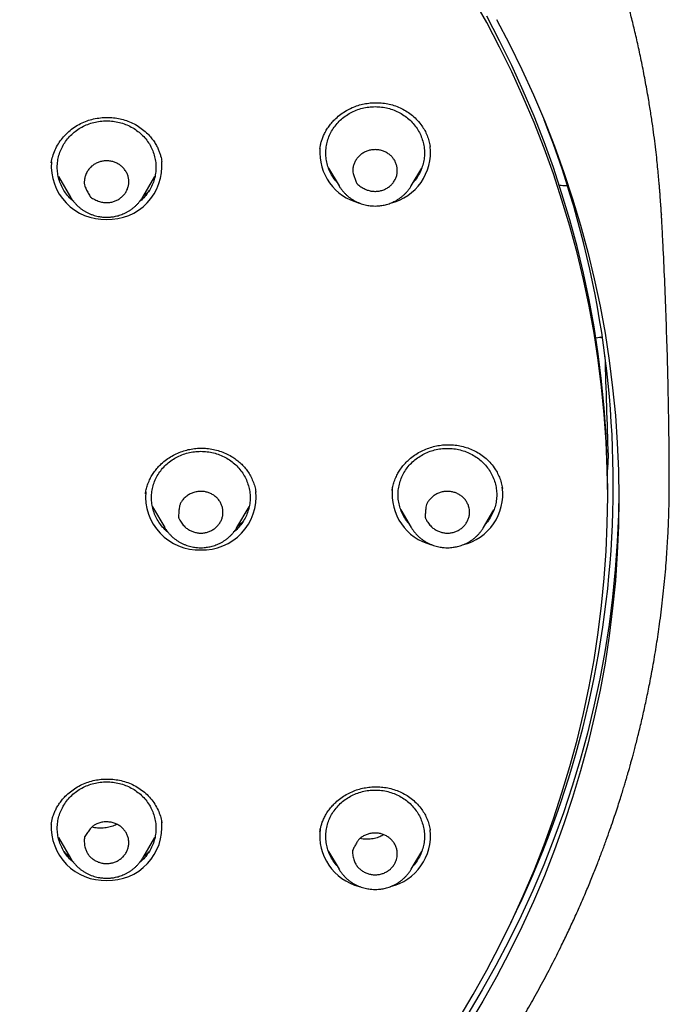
# Model space of a CAD drawing. Header units: millimetres. Extents: x 8 to 641, y 12 to 2274.
# Tile 27 of 32: x 354 to 380, y 1863 to 1903. Entities that reach past the tile are written whole.
import ezdxf

# ---------------------------------------------------------------- set-up
doc = ezdxf.new("R2010")
doc.units = ezdxf.units.MM

msp = doc.modelspace()

# ---------------------------------------------------------------- linework, layer by layer
at = {"color": 7, "linetype": 'Continuous', "lineweight": 30}
for p, q in [((366.075, 1897.588), (366.081, 1897.621)), ((370.544, 1897.682), (370.548, 1897.664)), ((355.183, 1897.004), (355.184, 1897.015)), ((359.661, 1897.076), (359.664, 1897.056)), ((366.428, 1896.796), (366.852, 1896.076)), ((369.779, 1896.076), (370.204, 1896.796)), ((355.472, 1896.457), (355.965, 1895.622)), ((358.892, 1895.622), (359.384, 1896.457)), ((366.857, 1896.068), (366.852, 1896.076)), ((369.779, 1896.076), (369.776, 1896.071)), ((355.979, 1895.597), (355.967, 1895.617)), ((358.892, 1895.622), (358.885, 1895.611)), ((379.921, 1894.933), (379.922, 1894.914)), ((377.266, 1889.912), (377.524, 1889.962)), ((359.002, 1883.606), (359.006, 1883.635)), ((363.479, 1883.682), (363.482, 1883.666)), ((363.481, 1883.682), (363.485, 1883.662)), ((369.003, 1883.738), (369.009, 1883.766)), ((377.746, 1883.491), (377.746, 1883.747)), ((359.291, 1883.067), (359.783, 1882.231)), ((362.71, 1882.231), (363.202, 1883.067)), ((369.358, 1882.952), (369.783, 1882.231)), ((369.618, 1882.511), (369.556, 1882.572)), ((372.71, 1882.231), (373.134, 1882.952)), ((372.982, 1882.627), (372.891, 1882.539)), ((359.783, 1882.231), (359.78, 1882.236)), ((369.783, 1882.231), (369.78, 1882.236)), ((355.182, 1870.218), (355.183, 1870.227)), ((359.66, 1870.305), (359.666, 1870.278)), ((370.544, 1869.992), (370.547, 1869.97)), ((370.545, 1869.992), (370.547, 1869.98)), ((355.472, 1869.676), (355.965, 1868.84)), ((358.892, 1868.84), (359.384, 1869.676)), ((366.428, 1869.107), (366.852, 1868.386)), ((369.779, 1868.386), (370.204, 1869.107)), ((355.97, 1868.832), (355.965, 1868.84)), ((358.898, 1868.851), (358.892, 1868.84)), ((366.684, 1868.671), (366.597, 1868.758)), ((370.053, 1868.785), (369.963, 1868.698)), ((366.857, 1868.378), (366.852, 1868.386))]:
    msp.add_line(p, q, dxfattribs=at)
at = {"color": 7, "linetype": 'Continuous', "lineweight": 30, "flags": 128}
for points in [[(371.718, 1862.348), (372.293, 1863.314), (372.842, 1864.293), (373.363, 1865.286), (373.856, 1866.292), (374.321, 1867.309), (374.758, 1868.337), (375.165, 1869.375), (375.544, 1870.424), (375.893, 1871.481), (376.213, 1872.546), (376.503, 1873.619), (376.763, 1874.699), (376.993, 1875.785), (377.192, 1876.876), (377.361, 1877.971), (377.5, 1879.071), (377.608, 1880.173), (377.685, 1881.278), (377.731, 1882.384), (377.746, 1883.491), (377.731, 1884.598), (377.685, 1885.704), (377.608, 1886.809), (377.5, 1887.911), (377.361, 1889.01), (377.192, 1890.106), (376.993, 1891.197), (376.763, 1892.283), (376.503, 1893.362), (376.213, 1894.435), (375.893, 1895.501), (375.544, 1896.558), (375.165, 1897.606), (374.758, 1898.645), (374.321, 1899.673), (373.856, 1900.69), (373.363, 1901.696), (372.842, 1902.688), (372.293, 1903.668)], [(377.746, 1883.747), (377.731, 1884.854), (377.685, 1885.96), (377.608, 1887.065), (377.5, 1888.167), (377.361, 1889.267), (377.192, 1890.362), (376.993, 1891.453), (376.763, 1892.539), (376.503, 1893.619), (376.213, 1894.692), (375.893, 1895.757), (375.544, 1896.815), (375.165, 1897.863), (374.758, 1898.901), (374.321, 1899.93), (373.856, 1900.947), (373.363, 1901.952), (372.842, 1902.945)], [(373.243, 1902.812), (373.769, 1901.809), (374.267, 1900.794), (374.737, 1899.767), (375.178, 1898.728), (375.589, 1897.679), (375.972, 1896.62), (376.325, 1895.552), (376.648, 1894.476), (376.941, 1893.393), (377.203, 1892.302), (377.435, 1891.206), (377.637, 1890.104), (377.808, 1888.997), (377.947, 1887.887), (378.056, 1886.773), (378.134, 1885.658), (378.181, 1884.54), (378.196, 1883.422), (378.181, 1882.304), (378.134, 1881.187), (378.056, 1880.072), (377.947, 1878.958), (377.808, 1877.848), (377.637, 1876.741), (377.435, 1875.639), (377.203, 1874.543), (376.941, 1873.452), (376.648, 1872.369), (376.325, 1871.292), (375.972, 1870.225), (375.589, 1869.166), (375.178, 1868.117), (374.737, 1867.078), (374.267, 1866.051), (373.769, 1865.036), (373.243, 1864.033), (372.689, 1863.043), (372.107, 1862.068)], [(378.196, 1883.679), (378.179, 1882.763), (378.131, 1881.645), (378.052, 1880.529), (377.941, 1879.414), (377.799, 1878.303), (377.627, 1877.196), (377.424, 1876.094), (377.19, 1874.996), (376.925, 1873.905), (376.63, 1872.821), (376.306, 1871.745), (375.951, 1870.677), (375.566, 1869.618), (375.152, 1868.568), (374.709, 1867.53), (374.238, 1866.502), (373.737, 1865.487), (373.209, 1864.484), (372.653, 1863.495), (372.069, 1862.519)]]:
    msp.add_lwpolyline(points, dxfattribs=at)
at = {"color": 7, "linetype": 'Continuous', "lineweight": 30}
for centre, radius, start, end in [((337.78, 1884.005), 40.191, 333.7309, 21.5234), ((368.191, 1897.436), 2.122, 175.7815, 255.8119), ((368.44, 1897.434), 2.121, 283.4473, 6.4836), ((357.352, 1896.883), 2.168, 175.656, 272.0043), ((357.504, 1896.882), 2.168, 267.984, 4.8954), ((371.12, 1883.589), 2.119, 173.8262, 255.8415), ((371.371, 1883.588), 2.12, 283.4328, 7.4818), ((361.17, 1883.491), 2.167, 174.9153, 272.02), ((361.323, 1883.491), 2.167, 267.9766, 5.247), ((357.353, 1870.104), 2.171, 176.8855, 271.9779), ((357.505, 1870.1), 2.167, 267.976, 5.2761), ((368.187, 1869.741), 2.116, 172.4459, 255.9005), ((368.44, 1869.744), 2.121, 283.4492, 6.355)]:
    msp.add_arc(centre, radius, start, end, dxfattribs=at)
for centre, major_axis, ratio, start_param, end_param in [((332.746, -6407.18), (0, 8960.181), 0.013265, 5.894646, 5.895833), ((332.42, 1878.344), (37.8, 31.287), 0.805529, 5.625057, 5.631165)]:
    msp.add_ellipse(centre, major_axis=major_axis, ratio=ratio, start_param=start_param, end_param=end_param, dxfattribs=at)
for points, knots in [([(379.924, 1894.914), (379.921, 1894.979), (379.914, 1895.1), (379.903, 1895.266), (379.893, 1895.407), (379.884, 1895.53), (379.875, 1895.66), (379.864, 1895.804), (379.852, 1895.961), (379.835, 1896.169), (379.812, 1896.435), (379.78, 1896.763), (379.742, 1897.135), (379.694, 1897.552), (379.637, 1898.014), (379.569, 1898.514), (379.49, 1899.052), (379.389, 1899.672), (379.268, 1900.35), (379.129, 1901.061), (378.984, 1901.738), (378.837, 1902.379), (378.688, 1902.985), (378.538, 1903.557), (378.395, 1904.076), (378.26, 1904.545), (378.133, 1904.966), (378.026, 1905.311), (377.939, 1905.583), (377.875, 1905.781), (377.817, 1905.957), (377.768, 1906.103), (377.728, 1906.221), (377.697, 1906.313), (377.671, 1906.386), (377.648, 1906.453), (377.623, 1906.526), (377.592, 1906.616), (377.553, 1906.725), (377.499, 1906.877), (377.428, 1907.074), (377.341, 1907.312), (377.246, 1907.567), (377.143, 1907.836), (377.033, 1908.119), (376.915, 1908.415), (376.772, 1908.767), (376.601, 1909.178), (376.397, 1909.651), (376.174, 1910.149), (375.949, 1910.636), (375.723, 1911.11), (375.498, 1911.568), (375.263, 1912.031), (375.024, 1912.488), (374.786, 1912.931), (374.552, 1913.356), (374.293, 1913.813), (374.012, 1914.295), (373.71, 1914.798), (373.417, 1915.27), (373.134, 1915.715), (372.862, 1916.133), (372.601, 1916.523), (372.355, 1916.883), (372.122, 1917.218), (371.892, 1917.543), (371.652, 1917.874), (371.383, 1918.238), (371.082, 1918.638), (370.744, 1919.074), (370.381, 1919.533), (369.989, 1920.013), (369.568, 1920.515), (369.118, 1921.036), (368.636, 1921.575), (368.114, 1922.141), (367.559, 1922.723), (366.982, 1923.305), (366.405, 1923.867), (365.831, 1924.407), (365.262, 1924.924), (364.662, 1925.451), (364.033, 1925.984), (363.376, 1926.521), (362.73, 1927.029), (362.208, 1927.425), (361.811, 1927.719), (361.541, 1927.916), (361.287, 1928.099), (361.051, 1928.265), (360.836, 1928.416), (360.641, 1928.551), (360.473, 1928.667), (360.33, 1928.764), (360.211, 1928.844), (360.118, 1928.907), (360.045, 1928.955), (359.978, 1929), (359.892, 1929.057), (359.776, 1929.133), (359.638, 1929.224), (359.478, 1929.328), (359.3, 1929.442), (359.108, 1929.565), (358.907, 1929.691), (358.703, 1929.819), (358.494, 1929.947), (358.16, 1930.151), (357.691, 1930.43), (357.077, 1930.784), (356.434, 1931.142), (355.761, 1931.504), (355.056, 1931.867), (354.336, 1932.224), (353.605, 1932.57), (352.876, 1932.901), (352.146, 1933.219), (351.418, 1933.52), (350.548, 1933.865), (349.536, 1934.242), (348.384, 1934.638), (347.245, 1934.998), (346.12, 1935.325), (345.017, 1935.617), (343.932, 1935.878), (342.857, 1936.112), (341.779, 1936.322), (340.627, 1936.521), (339.401, 1936.702), (338.101, 1936.859), (336.797, 1936.983), (335.49, 1937.072), (334.181, 1937.127), (332.891, 1937.148), (331.621, 1937.135), (330.371, 1937.091), (329.123, 1937.015), (327.877, 1936.909), (326.634, 1936.771), (325.394, 1936.603), (324.153, 1936.402), (322.953, 1936.178), (321.795, 1935.932), (320.679, 1935.668), (319.563, 1935.377), (318.449, 1935.058), (317.336, 1934.712), (316.223, 1934.336), (315.104, 1933.928), (313.978, 1933.485), (312.844, 1933.005), (311.703, 1932.488), (310.557, 1931.931), (309.655, 1931.464), (308.993, 1931.105), (308.571, 1930.87), (308.154, 1930.634), (307.754, 1930.401), (307.383, 1930.181), (307.05, 1929.979), (306.755, 1929.797), (306.496, 1929.635), (306.264, 1929.488), (306.062, 1929.358), (305.896, 1929.251), (305.764, 1929.165), (305.662, 1929.098), (305.573, 1929.038), (305.484, 1928.98), (305.386, 1928.914), (305.273, 1928.838), (305.144, 1928.751), (304.971, 1928.633), (304.748, 1928.48), (304.474, 1928.289), (304.176, 1928.078), (303.867, 1927.855), (303.55, 1927.622), (303.226, 1927.38), (302.884, 1927.12), (302.525, 1926.842), (302.15, 1926.545), (301.758, 1926.228), (301.354, 1925.894), (300.821, 1925.443), (300.18, 1924.88), (299.449, 1924.211), (298.757, 1923.548), (298.102, 1922.895), (297.482, 1922.252), (296.908, 1921.632), (296.376, 1921.037), (295.884, 1920.467), (295.413, 1919.904), (294.956, 1919.338), (294.46, 1918.705), (293.927, 1917.997), (293.36, 1917.208), (292.8, 1916.392), (292.247, 1915.547), (291.708, 1914.681), (291.186, 1913.795), (290.682, 1912.893), (290.196, 1911.973), (289.823, 1911.221), (289.549, 1910.647), (289.368, 1910.256), (289.19, 1909.862), (289.016, 1909.465), (288.845, 1909.066), (288.68, 1908.669), (288.53, 1908.297), (288.397, 1907.96), (288.283, 1907.662), (288.181, 1907.392), (288.092, 1907.149), (288.014, 1906.935), (287.948, 1906.75), (287.893, 1906.593), (287.847, 1906.462), (287.808, 1906.347), (287.767, 1906.226), (287.717, 1906.078), (287.656, 1905.897), (287.586, 1905.682), (287.507, 1905.436), (287.418, 1905.156), (287.321, 1904.84), (287.221, 1904.502), (287.117, 1904.142), (287.011, 1903.764), (286.902, 1903.357), (286.792, 1902.932), (286.653, 1902.367), (286.495, 1901.681), (286.334, 1900.913), (286.197, 1900.202), (286.083, 1899.547), (285.983, 1898.92), (285.899, 1898.341), (285.829, 1897.807), (285.771, 1897.319), (285.721, 1896.853), (285.679, 1896.414), (285.643, 1896), (285.613, 1895.613), (285.589, 1895.259), (285.575, 1895.031), (285.569, 1894.925)], [0, 0, 0, 0, 0.001371, 0.002561, 0.003477, 0.004349, 0.005315, 0.00638, 0.007547, 0.008813, 0.011006, 0.013447, 0.016137, 0.019293, 0.022734, 0.02646, 0.03047, 0.034765, 0.040359, 0.045707, 0.050806, 0.055655, 0.060255, 0.064606, 0.068708, 0.072138, 0.075371, 0.078409, 0.080106, 0.081661, 0.08302, 0.084181, 0.085052, 0.085766, 0.086323, 0.086764, 0.087317, 0.088019, 0.088869, 0.089868, 0.091579, 0.093462, 0.095458, 0.097569, 0.099794, 0.102134, 0.104587, 0.108147, 0.111923, 0.115915, 0.120123, 0.12371, 0.12744, 0.131297, 0.135085, 0.138752, 0.142295, 0.145717, 0.150221, 0.154494, 0.158536, 0.162346, 0.165995, 0.169403, 0.17257, 0.175496, 0.178278, 0.181232, 0.184384, 0.188127, 0.192116, 0.19635, 0.200829, 0.205553, 0.210523, 0.215737, 0.221197, 0.22716, 0.233082, 0.238868, 0.244517, 0.250029, 0.255405, 0.261661, 0.267722, 0.273587, 0.279256, 0.281737, 0.284148, 0.286384, 0.288436, 0.290305, 0.291991, 0.293494, 0.294659, 0.295684, 0.296545, 0.297059, 0.297544, 0.298278, 0.299261, 0.300493, 0.30181, 0.303328, 0.304983, 0.306667, 0.308379, 0.310119, 0.311886, 0.316707, 0.321723, 0.326934, 0.33234, 0.337941, 0.343737, 0.34938, 0.355057, 0.360667, 0.366211, 0.371689, 0.38042, 0.388978, 0.397361, 0.405571, 0.413607, 0.421335, 0.429017, 0.436698, 0.444379, 0.453523, 0.462667, 0.47181, 0.480952, 0.490094, 0.499236, 0.507962, 0.516689, 0.525415, 0.534143, 0.54287, 0.551602, 0.56038, 0.569215, 0.577199, 0.585229, 0.593305, 0.601428, 0.609598, 0.617822, 0.626187, 0.634695, 0.643364, 0.652195, 0.661188, 0.670344, 0.673741, 0.67716, 0.680602, 0.683924, 0.686987, 0.689789, 0.692194, 0.694368, 0.69631, 0.698021, 0.699502, 0.700514, 0.70138, 0.7021, 0.702804, 0.703646, 0.704617, 0.705717, 0.706944, 0.709099, 0.711478, 0.714078, 0.716901, 0.719609, 0.722494, 0.725556, 0.728795, 0.732211, 0.735804, 0.739574, 0.743457, 0.750788, 0.757891, 0.764768, 0.771417, 0.777839, 0.784033, 0.789666, 0.795096, 0.80033, 0.805559, 0.810876, 0.817774, 0.824816, 0.832002, 0.839333, 0.846809, 0.854271, 0.861802, 0.869399, 0.877063, 0.880204, 0.883356, 0.886519, 0.889693, 0.892878, 0.896074, 0.899133, 0.901701, 0.904045, 0.906165, 0.90806, 0.90973, 0.911175, 0.912396, 0.913407, 0.914226, 0.915074, 0.91622, 0.917663, 0.919296, 0.921195, 0.923358, 0.925785, 0.928478, 0.93115, 0.934039, 0.937146, 0.940452, 0.943745, 0.950008, 0.955999, 0.961118, 0.966021, 0.970708, 0.975177, 0.978985, 0.98262, 0.986082, 0.989356, 0.99239, 0.995185, 0.997745, 1, 1, 1, 1]), ([(366.072, 1897.588), (366.079, 1897.628), (366.093, 1897.713), (366.127, 1897.85), (366.175, 1898), (366.243, 1898.161), (366.334, 1898.33), (366.446, 1898.498), (366.575, 1898.658), (366.733, 1898.82), (366.922, 1898.979), (367.144, 1899.127), (367.378, 1899.246), (367.619, 1899.337), (367.866, 1899.4), (368.118, 1899.437), (368.374, 1899.449), (368.633, 1899.433), (368.891, 1899.389), (369.145, 1899.315), (369.389, 1899.212), (369.621, 1899.081), (369.838, 1898.92), (370.038, 1898.73), (370.202, 1898.527), (370.33, 1898.321), (370.427, 1898.119), (370.503, 1897.902), (370.532, 1897.75), (370.547, 1897.673)], [0, 0, 0, 0, 0.021239, 0.044892, 0.070992, 0.099577, 0.130665, 0.163614, 0.196318, 0.228607, 0.270961, 0.312482, 0.353148, 0.392973, 0.432003, 0.471015, 0.510532, 0.550563, 0.591121, 0.632249, 0.673857, 0.715716, 0.758348, 0.802804, 0.84916, 0.885233, 0.922474, 0.960742, 1, 1, 1, 1]), ([(366.769, 1896.217), (366.756, 1896.231), (366.684, 1896.306), (366.58, 1896.463), (366.462, 1896.683), (366.378, 1896.916), (366.327, 1897.158), (366.31, 1897.404), (366.327, 1897.65), (366.378, 1897.892), (366.463, 1898.125), (366.579, 1898.346), (366.725, 1898.551), (366.898, 1898.737), (367.095, 1898.899), (367.313, 1899.036), (367.548, 1899.145), (367.797, 1899.224), (368.054, 1899.274), (368.228, 1899.28), (368.316, 1899.283)], [0, 0, 0, 0, 0.013483, 0.071514, 0.129544, 0.187574, 0.245605, 0.303635, 0.361666, 0.419696, 0.477726, 0.535757, 0.593787, 0.651818, 0.709848, 0.767878, 0.825909, 0.883939, 0.94197, 1, 1, 1, 1]), ([(368.316, 1899.283), (368.403, 1899.28), (368.578, 1899.274), (368.835, 1899.224), (369.083, 1899.145), (369.319, 1899.036), (369.537, 1898.899), (369.734, 1898.737), (369.907, 1898.551), (370.053, 1898.346), (370.169, 1898.125), (370.253, 1897.892), (370.304, 1897.65), (370.321, 1897.404), (370.304, 1897.158), (370.253, 1896.916), (370.169, 1896.683), (370.051, 1896.463), (369.948, 1896.306), (369.876, 1896.231), (369.862, 1896.217)], [0, 0, 0, 0, 0.05803, 0.116061, 0.174091, 0.232122, 0.290152, 0.348182, 0.406213, 0.464243, 0.522274, 0.580304, 0.638334, 0.696365, 0.754395, 0.812426, 0.870456, 0.928486, 0.986517, 1, 1, 1, 1]), ([(355.182, 1897.006), (355.199, 1897.094), (355.233, 1897.272), (355.332, 1897.532), (355.465, 1897.781), (355.633, 1898.014), (355.833, 1898.227), (356.058, 1898.412), (356.304, 1898.567), (356.563, 1898.687), (356.832, 1898.773), (357.104, 1898.828), (357.375, 1898.853), (357.643, 1898.847), (357.908, 1898.813), (358.169, 1898.747), (358.423, 1898.65), (358.666, 1898.523), (358.893, 1898.366), (359.084, 1898.197), (359.237, 1898.028), (359.353, 1897.87), (359.447, 1897.715), (359.521, 1897.566), (359.577, 1897.425), (359.62, 1897.293), (359.649, 1897.167), (359.659, 1897.097), (359.664, 1897.062)], [0, 0, 0, 0, 0.045252, 0.090828, 0.136613, 0.182675, 0.229015, 0.274906, 0.319945, 0.364182, 0.40765, 0.450329, 0.492168, 0.533133, 0.574151, 0.61577, 0.658019, 0.700947, 0.744582, 0.788943, 0.822488, 0.854236, 0.883708, 0.910749, 0.935382, 0.957638, 0.978506, 1, 1, 1, 1]), ([(356.096, 1895.434), (356.068, 1895.456), (355.974, 1895.531), (355.838, 1895.684), (355.691, 1895.888), (355.575, 1896.109), (355.491, 1896.342), (355.44, 1896.584), (355.422, 1896.83), (355.44, 1897.076), (355.491, 1897.318), (355.575, 1897.551), (355.691, 1897.773), (355.837, 1897.978), (356.01, 1898.163), (356.207, 1898.325), (356.425, 1898.462), (356.661, 1898.572), (356.909, 1898.65), (357.166, 1898.7), (357.341, 1898.706), (357.428, 1898.71)], [0, 0, 0, 0, 0.022536, 0.07684, 0.131143, 0.185447, 0.23975, 0.294054, 0.348357, 0.402661, 0.456965, 0.511268, 0.565572, 0.619875, 0.674179, 0.728482, 0.782786, 0.837089, 0.891393, 0.945696, 1, 1, 1, 1]), ([(357.428, 1898.71), (357.515, 1898.706), (357.69, 1898.7), (357.947, 1898.65), (358.196, 1898.572), (358.431, 1898.462), (358.649, 1898.325), (358.846, 1898.163), (359.019, 1897.978), (359.165, 1897.773), (359.281, 1897.551), (359.365, 1897.318), (359.417, 1897.076), (359.434, 1896.83), (359.417, 1896.584), (359.366, 1896.342), (359.281, 1896.109), (359.165, 1895.888), (359.019, 1895.684), (358.883, 1895.531), (358.789, 1895.456), (358.761, 1895.434)], [0, 0, 0, 0, 0.054309, 0.108617, 0.162926, 0.217234, 0.271543, 0.325851, 0.38016, 0.434468, 0.488777, 0.543085, 0.597394, 0.651702, 0.706011, 0.760319, 0.814628, 0.868936, 0.923245, 0.977553, 1, 1, 1, 1]), ([(369.147, 1897.02), (369.164, 1896.975), (369.198, 1896.885), (369.217, 1896.743), (369.213, 1896.599), (369.184, 1896.458), (369.128, 1896.322), (369.049, 1896.2), (368.95, 1896.092), (368.835, 1896.001), (368.702, 1895.927), (368.558, 1895.878), (368.409, 1895.852), (368.259, 1895.849), (368.107, 1895.869), (367.976, 1895.91), (367.869, 1895.96), (367.753, 1896.028), (367.655, 1896.094), (367.593, 1896.153), (367.575, 1896.166), (367.571, 1896.178), (367.556, 1896.21), (367.523, 1896.292), (367.474, 1896.419), (367.43, 1896.557), (367.407, 1896.683), (367.411, 1896.806), (367.448, 1896.937), (367.505, 1897.073), (367.588, 1897.2), (367.691, 1897.31), (367.812, 1897.401), (367.946, 1897.472), (368.091, 1897.519), (368.24, 1897.542), (368.392, 1897.542), (368.541, 1897.519), (368.687, 1897.471), (368.82, 1897.401), (368.938, 1897.311), (369.029, 1897.215), (369.1, 1897.117), (369.131, 1897.052), (369.147, 1897.02)], [0, 0, 0, 0, 0.026523, 0.053837, 0.080349, 0.107608, 0.134393, 0.162024, 0.187906, 0.214474, 0.241442, 0.269263, 0.295133, 0.321701, 0.348514, 0.376128, 0.394064, 0.412012, 0.44883, 0.457118, 0.459286, 0.460313, 0.464109, 0.479292, 0.509663, 0.540137, 0.560636, 0.581743, 0.608857, 0.636736, 0.664062, 0.69223, 0.718864, 0.746271, 0.772729, 0.799983, 0.826123, 0.852975, 0.879845, 0.907571, 0.933408, 0.95993, 0.979803, 1, 1, 1, 1]), ([(358.208, 1896.665), (358.23, 1896.623), (358.277, 1896.538), (358.316, 1896.399), (358.332, 1896.256), (358.322, 1896.112), (358.285, 1895.971), (358.224, 1895.84), (358.141, 1895.721), (358.039, 1895.616), (357.918, 1895.527), (357.782, 1895.46), (357.638, 1895.416), (357.489, 1895.395), (357.336, 1895.397), (357.201, 1895.421), (357.087, 1895.457), (356.963, 1895.51), (356.857, 1895.564), (356.787, 1895.615), (356.769, 1895.624), (356.765, 1895.629), (356.76, 1895.638), (356.739, 1895.672), (356.69, 1895.759), (356.631, 1895.866), (356.579, 1895.977), (356.542, 1896.071), (356.518, 1896.18), (356.522, 1896.314), (356.555, 1896.462), (356.614, 1896.614), (356.704, 1896.751), (356.814, 1896.865), (356.941, 1896.958), (357.076, 1897.024), (357.221, 1897.068), (357.369, 1897.089), (357.523, 1897.087), (357.673, 1897.06), (357.816, 1897.009), (357.946, 1896.937), (358.063, 1896.845), (358.15, 1896.753), (358.192, 1896.688), (358.208, 1896.665)], [0, 0, 0, 0, 0.026524, 0.053839, 0.080353, 0.107612, 0.134399, 0.16203, 0.187913, 0.214483, 0.241451, 0.269274, 0.295144, 0.321713, 0.348527, 0.376142, 0.394079, 0.412028, 0.448847, 0.457136, 0.45921, 0.459484, 0.460547, 0.4648, 0.481814, 0.515851, 0.532992, 0.550116, 0.572202, 0.595231, 0.625607, 0.656866, 0.685991, 0.716111, 0.743042, 0.770824, 0.79669, 0.823252, 0.850073, 0.877697, 0.903937, 0.930937, 0.957296, 0.98439, 1, 1, 1, 1]), ([(366.69, 1896.351), (366.659, 1896.38), (366.627, 1896.409), (366.601, 1896.44), (366.601, 1896.44)], [0, 0, 0, 0, 0.990134, 1, 1, 1, 1]), ([(370.049, 1896.467), (370.049, 1896.466), (370.022, 1896.434), (369.989, 1896.406), (369.957, 1896.378)], [0, 0, 0, 0, 0.029266, 1, 1, 1, 1]), ([(359.157, 1895.886), (359.152, 1895.88), (359.097, 1895.815), (359.016, 1895.737), (358.933, 1895.675), (358.915, 1895.661)], [0, 0, 0, 0, 0.075393, 0.791357, 1, 1, 1, 1]), ([(366.858, 1896.069), (366.863, 1896.059), (366.888, 1896.014), (366.941, 1895.94), (367.014, 1895.847), (367.095, 1895.759), (367.182, 1895.677), (367.275, 1895.601), (367.374, 1895.533), (367.477, 1895.471), (367.584, 1895.417), (367.693, 1895.371), (367.805, 1895.333), (367.914, 1895.303), (368.015, 1895.283), (368.104, 1895.27), (368.202, 1895.26), (368.271, 1895.259), (368.316, 1895.258)], [0, 0, 0, 0, 0.0197034, 0.0885713, 0.157489, 0.2264392, 0.2954022, 0.3643481, 0.4332326, 0.501988, 0.5705047, 0.6385906, 0.7058659, 0.7714441, 0.8326162, 0.8816821, 0.9243848, 1, 1, 1, 1]), ([(368.316, 1895.258), (368.36, 1895.259), (368.422, 1895.26), (368.513, 1895.269), (368.591, 1895.279), (368.684, 1895.296), (368.78, 1895.319), (368.88, 1895.35), (368.981, 1895.388), (369.081, 1895.433), (369.18, 1895.486), (369.277, 1895.546), (369.371, 1895.613), (369.46, 1895.687), (369.545, 1895.768), (369.624, 1895.855), (369.697, 1895.949), (369.747, 1896.021), (369.771, 1896.063), (369.775, 1896.071)], [0, 0, 0, 0, 0.0748333, 0.1054509, 0.1562618, 0.2091218, 0.2659084, 0.3252579, 0.3866188, 0.4495512, 0.5137425, 0.5789619, 0.6450367, 0.711836, 0.7792597, 0.8472318, 0.9156951, 0.9846076, 1, 1, 1, 1]), ([(375.782, 1896.099), (375.878, 1896.096), (375.987, 1896.093), (376.095, 1896.089), (376.107, 1896.089)], [0, 0, 0, 0, 0.891741, 1, 1, 1, 1]), ([(355.981, 1895.596), (355.983, 1895.592), (356.004, 1895.554), (356.053, 1895.486), (356.126, 1895.392), (356.207, 1895.305), (356.295, 1895.223), (356.388, 1895.147), (356.486, 1895.078), (356.589, 1895.017), (356.696, 1894.963), (356.806, 1894.917), (356.917, 1894.878), (357.027, 1894.849), (357.128, 1894.829), (357.217, 1894.816), (357.314, 1894.806), (357.384, 1894.805), (357.428, 1894.804)], [0, 0, 0, 0, 0.007243, 0.076986, 0.14678, 0.216607, 0.286446, 0.356268, 0.426029, 0.495658, 0.565046, 0.633997, 0.702127, 0.768539, 0.830489, 0.880178, 0.923424, 1, 1, 1, 1]), ([(357.428, 1894.804), (357.472, 1894.805), (357.534, 1894.806), (357.626, 1894.814), (357.704, 1894.825), (357.796, 1894.842), (357.893, 1894.865), (357.992, 1894.896), (358.093, 1894.934), (358.193, 1894.979), (358.293, 1895.031), (358.39, 1895.091), (358.483, 1895.159), (358.573, 1895.233), (358.657, 1895.314), (358.737, 1895.401), (358.809, 1895.494), (358.859, 1895.565), (358.881, 1895.605), (358.884, 1895.611)], [0, 0, 0, 0, 0.075118, 0.105851, 0.156855, 0.209916, 0.266918, 0.326493, 0.388087, 0.451259, 0.515694, 0.581161, 0.647487, 0.71454, 0.782219, 0.85045, 0.919173, 0.988347, 1, 1, 1, 1]), ([(380.245, 1884.283), (380.243, 1884.564), (380.239, 1885.322), (380.224, 1886.556), (380.197, 1887.985), (380.161, 1889.413), (380.114, 1890.841), (380.058, 1892.267), (380.004, 1893.425), (379.963, 1894.21), (379.944, 1894.572), (379.934, 1894.753), (379.929, 1894.844), (379.926, 1894.893), (379.925, 1894.918), (379.924, 1894.931), (379.924, 1894.934)], [0, 0, 0, 0, 0.079082, 0.213145, 0.347204, 0.481251, 0.615283, 0.749296, 0.883285, 0.941643, 0.970822, 0.985411, 0.992706, 0.996526, 0.999167, 1, 1, 1, 1]), ([(377.534, 1889.896), (377.529, 1889.899), (377.514, 1889.908), (377.487, 1889.92), (377.456, 1889.933), (377.435, 1889.94), (377.426, 1889.943)], [0, 0, 0, 0, 0.19223, 0.491763, 0.780859, 1, 1, 1, 1]), ([(358.998, 1883.6), (359.008, 1883.655), (359.028, 1883.773), (359.084, 1883.963), (359.162, 1884.155), (359.26, 1884.339), (359.37, 1884.507), (359.499, 1884.667), (359.657, 1884.83), (359.848, 1884.987), (360.072, 1885.132), (360.307, 1885.249), (360.55, 1885.34), (360.797, 1885.403), (361.049, 1885.441), (361.305, 1885.452), (361.564, 1885.434), (361.822, 1885.387), (362.074, 1885.313), (362.319, 1885.211), (362.531, 1885.093), (362.715, 1884.964), (362.871, 1884.831), (363.017, 1884.678), (363.149, 1884.508), (363.265, 1884.319), (363.363, 1884.114), (363.439, 1883.901), (363.467, 1883.754), (363.481, 1883.682)], [0, 0, 0, 0, 0.0290744, 0.0623695, 0.0999694, 0.1310472, 0.1639836, 0.1967302, 0.2291648, 0.2716803, 0.3132765, 0.3540135, 0.3939125, 0.4329841, 0.4719593, 0.5113884, 0.5513051, 0.5917355, 0.6326684, 0.6740614, 0.7158628, 0.7476961, 0.7806398, 0.8147396, 0.8500158, 0.8864944, 0.9241942, 0.9631356, 1, 1, 1, 1]), ([(369, 1883.73), (369.01, 1883.786), (369.031, 1883.906), (369.088, 1884.1), (369.167, 1884.292), (369.265, 1884.477), (369.376, 1884.645), (369.505, 1884.805), (369.662, 1884.966), (369.851, 1885.123), (370.075, 1885.268), (370.31, 1885.386), (370.553, 1885.477), (370.8, 1885.541), (371.052, 1885.58), (371.308, 1885.592), (371.566, 1885.575), (371.822, 1885.53), (372.074, 1885.457), (372.317, 1885.357), (372.55, 1885.228), (372.769, 1885.069), (372.971, 1884.878), (373.135, 1884.674), (373.263, 1884.468), (373.359, 1884.265), (373.436, 1884.047), (373.465, 1883.895), (373.48, 1883.818)], [0, 0, 0, 0, 0.0295228, 0.0631403, 0.100909, 0.131985, 0.1647716, 0.197254, 0.2293073, 0.2713834, 0.3127379, 0.3533612, 0.3932111, 0.4322469, 0.4711755, 0.510495, 0.5502265, 0.5904167, 0.6310946, 0.6722708, 0.7139564, 0.7566818, 0.8015381, 0.8482319, 0.8844935, 0.9218489, 0.9603345, 1, 1, 1, 1]), ([(369.7, 1882.372), (369.686, 1882.386), (369.614, 1882.462), (369.511, 1882.618), (369.393, 1882.838), (369.309, 1883.072), (369.258, 1883.313), (369.241, 1883.559), (369.258, 1883.805), (369.309, 1884.047), (369.393, 1884.281), (369.509, 1884.502), (369.655, 1884.707), (369.828, 1884.892), (370.025, 1885.055), (370.244, 1885.191), (370.479, 1885.301), (370.727, 1885.379), (370.985, 1885.429), (371.159, 1885.436), (371.246, 1885.439)], [0, 0, 0, 0, 0.013483, 0.071514, 0.129544, 0.187574, 0.245605, 0.303635, 0.361666, 0.419696, 0.477726, 0.535757, 0.593787, 0.651818, 0.709848, 0.767878, 0.825909, 0.883939, 0.94197, 1, 1, 1, 1]), ([(371.246, 1885.439), (371.334, 1885.436), (371.508, 1885.429), (371.766, 1885.379), (372.014, 1885.301), (372.249, 1885.191), (372.467, 1885.055), (372.665, 1884.892), (372.838, 1884.707), (372.983, 1884.502), (373.099, 1884.281), (373.184, 1884.047), (373.235, 1883.805), (373.252, 1883.559), (373.235, 1883.313), (373.184, 1883.072), (373.1, 1882.838), (372.982, 1882.618), (372.878, 1882.462), (372.807, 1882.386), (372.793, 1882.372)], [0, 0, 0, 0, 0.05803, 0.116061, 0.174091, 0.232122, 0.290152, 0.348182, 0.406213, 0.464243, 0.522274, 0.580304, 0.638334, 0.696365, 0.754395, 0.812426, 0.870456, 0.928486, 0.986517, 1, 1, 1, 1]), ([(359.914, 1882.043), (359.886, 1882.065), (359.792, 1882.14), (359.656, 1882.293), (359.509, 1882.497), (359.393, 1882.718), (359.309, 1882.952), (359.258, 1883.194), (359.241, 1883.44), (359.258, 1883.686), (359.309, 1883.927), (359.393, 1884.161), (359.509, 1884.382), (359.655, 1884.587), (359.828, 1884.772), (360.025, 1884.935), (360.244, 1885.072), (360.479, 1885.181), (360.727, 1885.26), (360.985, 1885.31), (361.159, 1885.316), (361.246, 1885.319)], [0, 0, 0, 0, 0.022536, 0.07684, 0.131143, 0.185447, 0.23975, 0.294054, 0.348357, 0.402661, 0.456965, 0.511268, 0.565572, 0.619875, 0.674179, 0.728482, 0.782786, 0.837089, 0.891393, 0.945696, 1, 1, 1, 1]), ([(361.246, 1885.319), (361.334, 1885.316), (361.508, 1885.31), (361.766, 1885.26), (362.014, 1885.181), (362.249, 1885.072), (362.467, 1884.935), (362.665, 1884.772), (362.838, 1884.587), (362.983, 1884.382), (363.099, 1884.161), (363.184, 1883.927), (363.235, 1883.686), (363.252, 1883.44), (363.235, 1883.194), (363.184, 1882.952), (363.099, 1882.718), (362.984, 1882.497), (362.837, 1882.293), (362.701, 1882.141), (362.607, 1882.066), (362.579, 1882.044)], [0, 0, 0, 0, 0.054309, 0.108617, 0.162926, 0.217234, 0.271543, 0.325851, 0.38016, 0.434468, 0.488777, 0.543085, 0.597394, 0.651702, 0.706011, 0.760319, 0.814628, 0.868936, 0.923245, 0.977553, 1, 1, 1, 1]), ([(377.758, 1884.737), (377.76, 1884.768), (377.764, 1884.83), (377.769, 1884.927), (377.772, 1885.018), (377.773, 1885.095), (377.773, 1885.126), (377.772, 1885.141)], [0, 0, 0, 0, 0.185821, 0.3711, 0.57031, 0.79614, 1, 1, 1, 1]), ([(354.315, 1844.167), (354.452, 1844.233), (354.796, 1844.398), (355.33, 1844.667), (355.91, 1844.968), (356.456, 1845.26), (356.969, 1845.543), (357.456, 1845.819), (357.917, 1846.087), (358.35, 1846.346), (358.75, 1846.59), (359.116, 1846.818), (359.449, 1847.029), (359.737, 1847.215), (359.984, 1847.377), (360.192, 1847.515), (360.377, 1847.639), (360.54, 1847.749), (360.68, 1847.845), (360.798, 1847.926), (360.894, 1847.993), (360.97, 1848.046), (361.027, 1848.085), (361.074, 1848.118), (361.12, 1848.15), (361.174, 1848.188), (361.237, 1848.232), (361.307, 1848.282), (361.42, 1848.362), (361.582, 1848.478), (361.801, 1848.636), (362.049, 1848.818), (362.327, 1849.025), (362.634, 1849.257), (362.969, 1849.514), (363.32, 1849.79), (363.686, 1850.082), (364.063, 1850.391), (364.461, 1850.722), (364.868, 1851.07), (365.273, 1851.425), (365.768, 1851.868), (366.342, 1852.398), (366.983, 1853.015), (367.59, 1853.621), (368.163, 1854.216), (368.704, 1854.797), (369.191, 1855.339), (369.628, 1855.84), (370.02, 1856.302), (370.39, 1856.751), (370.743, 1857.188), (371.086, 1857.626), (371.43, 1858.075), (371.795, 1858.564), (372.18, 1859.097), (372.586, 1859.675), (372.998, 1860.284), (373.416, 1860.925), (373.834, 1861.59), (374.249, 1862.277), (374.66, 1862.988), (375.071, 1863.73), (375.48, 1864.504), (375.837, 1865.214), (376.144, 1865.853), (376.403, 1866.412), (376.658, 1866.984), (376.903, 1867.553), (377.13, 1868.106), (377.335, 1868.624), (377.519, 1869.106), (377.684, 1869.553), (377.832, 1869.969), (377.965, 1870.353), (378.083, 1870.705), (378.187, 1871.025), (378.278, 1871.311), (378.356, 1871.563), (378.422, 1871.781), (378.478, 1871.968), (378.522, 1872.115), (378.554, 1872.226), (378.578, 1872.311), (378.601, 1872.391), (378.626, 1872.479), (378.657, 1872.586), (378.693, 1872.718), (378.738, 1872.88), (378.79, 1873.072), (378.847, 1873.289), (378.91, 1873.529), (378.976, 1873.792), (379.046, 1874.075), (379.117, 1874.372), (379.21, 1874.776), (379.323, 1875.29), (379.46, 1875.961), (379.597, 1876.697), (379.731, 1877.499), (379.835, 1878.204), (379.914, 1878.806), (379.973, 1879.298), (380.027, 1879.798), (380.076, 1880.301), (380.117, 1880.791), (380.15, 1881.254), (380.177, 1881.684), (380.197, 1882.08), (380.213, 1882.443), (380.224, 1882.771), (380.232, 1883.066), (380.237, 1883.303), (380.24, 1883.488), (380.241, 1883.628), (380.242, 1883.747), (380.243, 1883.864), (380.244, 1883.987), (380.245, 1884.128), (380.245, 1884.227), (380.245, 1884.281)], [0, 0, 0, 0, 0.008803, 0.022087, 0.034724, 0.046715, 0.058059, 0.068756, 0.079269, 0.089072, 0.098164, 0.106546, 0.114218, 0.12118, 0.126552, 0.131409, 0.135749, 0.139573, 0.142881, 0.145674, 0.14795, 0.14971, 0.151089, 0.151993, 0.153064, 0.154349, 0.155849, 0.157554, 0.15943, 0.163935, 0.16919, 0.175194, 0.181947, 0.18945, 0.197702, 0.206703, 0.215613, 0.225153, 0.235322, 0.246009, 0.256599, 0.266997, 0.285088, 0.302569, 0.31944, 0.335699, 0.351349, 0.366388, 0.378792, 0.390748, 0.402255, 0.413313, 0.424082, 0.435265, 0.446944, 0.460363, 0.474381, 0.489, 0.504218, 0.520035, 0.535855, 0.552231, 0.569165, 0.586656, 0.604705, 0.616824, 0.629183, 0.641781, 0.654449, 0.666462, 0.677736, 0.688008, 0.69758, 0.706451, 0.714622, 0.722092, 0.728861, 0.73493, 0.740197, 0.744791, 0.748712, 0.75196, 0.75404, 0.755705, 0.757275, 0.759098, 0.761235, 0.763994, 0.767376, 0.771379, 0.776004, 0.780923, 0.786393, 0.792386, 0.798569, 0.804845, 0.817445, 0.830406, 0.846306, 0.862718, 0.879641, 0.889484, 0.899492, 0.909665, 0.920003, 0.930083, 0.939476, 0.948182, 0.956201, 0.963534, 0.970181, 0.97614, 0.981414, 0.984548, 0.987377, 0.989904, 0.991878, 0.994191, 0.996889, 1, 1, 1, 1]), ([(362.146, 1882.851), (362.144, 1882.804), (362.139, 1882.709), (362.099, 1882.57), (362.036, 1882.439), (361.951, 1882.319), (361.845, 1882.214), (361.722, 1882.129), (361.586, 1882.065), (361.443, 1882.022), (361.29, 1882.002), (361.137, 1882.008), (360.989, 1882.038), (360.849, 1882.089), (360.717, 1882.163), (360.613, 1882.247), (360.534, 1882.332), (360.454, 1882.436), (360.391, 1882.533), (360.357, 1882.61), (360.347, 1882.626), (360.346, 1882.632), (360.347, 1882.642), (360.346, 1882.682), (360.35, 1882.78), (360.356, 1882.9), (360.37, 1883.021), (360.388, 1883.119), (360.425, 1883.225), (360.501, 1883.34), (360.607, 1883.452), (360.739, 1883.556), (360.89, 1883.632), (361.046, 1883.68), (361.205, 1883.7), (361.358, 1883.694), (361.506, 1883.664), (361.646, 1883.613), (361.778, 1883.539), (361.894, 1883.445), (361.991, 1883.333), (362.065, 1883.21), (362.118, 1883.076), (362.143, 1882.955), (362.145, 1882.879), (362.146, 1882.851)], [0, 0, 0, 0, 0.026524, 0.053839, 0.080353, 0.107612, 0.134399, 0.16203, 0.187913, 0.214483, 0.241451, 0.269274, 0.295144, 0.321713, 0.348527, 0.376142, 0.394079, 0.412028, 0.448847, 0.457136, 0.45921, 0.459484, 0.460547, 0.4648, 0.481814, 0.515851, 0.532992, 0.550116, 0.572202, 0.595231, 0.625607, 0.656866, 0.685991, 0.716111, 0.743042, 0.770824, 0.79669, 0.823252, 0.850073, 0.877697, 0.903937, 0.930937, 0.957296, 0.98439, 1, 1, 1, 1]), ([(372.146, 1882.851), (372.144, 1882.804), (372.139, 1882.709), (372.099, 1882.57), (372.036, 1882.439), (371.951, 1882.319), (371.845, 1882.214), (371.722, 1882.129), (371.586, 1882.065), (371.443, 1882.022), (371.29, 1882.002), (371.137, 1882.008), (370.989, 1882.038), (370.849, 1882.089), (370.717, 1882.163), (370.613, 1882.247), (370.534, 1882.332), (370.454, 1882.436), (370.39, 1882.533), (370.358, 1882.61), (370.346, 1882.628), (370.347, 1882.64), (370.346, 1882.676), (370.349, 1882.763), (370.356, 1882.898), (370.371, 1883.041), (370.402, 1883.166), (370.455, 1883.278), (370.543, 1883.386), (370.651, 1883.491), (370.779, 1883.579), (370.919, 1883.643), (371.069, 1883.684), (371.22, 1883.701), (371.374, 1883.692), (371.521, 1883.66), (371.661, 1883.605), (371.79, 1883.53), (371.905, 1883.434), (371.999, 1883.321), (372.072, 1883.196), (372.117, 1883.074), (372.142, 1882.958), (372.145, 1882.887), (372.146, 1882.851)], [0, 0, 0, 0, 0.0265227, 0.0538371, 0.0803494, 0.1076076, 0.1343931, 0.162024, 0.1879057, 0.2144742, 0.2414419, 0.2692633, 0.295133, 0.3217011, 0.3485139, 0.3761279, 0.3940642, 0.4120118, 0.4488298, 0.4571177, 0.4592862, 0.4603132, 0.4641089, 0.479292, 0.5096633, 0.540137, 0.5606356, 0.5817426, 0.6088567, 0.6367363, 0.6640622, 0.6922298, 0.7188636, 0.7462706, 0.7727287, 0.7999827, 0.8261234, 0.8529747, 0.8798452, 0.9075713, 0.9334081, 0.9599298, 0.9798031, 1, 1, 1, 1]), ([(359.781, 1882.237), (359.789, 1882.222), (359.816, 1882.174), (359.871, 1882.095), (359.945, 1882.002), (360.026, 1881.914), (360.113, 1881.832), (360.206, 1881.757), (360.304, 1881.688), (360.407, 1881.626), (360.514, 1881.572), (360.624, 1881.526), (360.735, 1881.488), (360.845, 1881.458), (360.946, 1881.438), (361.035, 1881.425), (361.133, 1881.415), (361.202, 1881.414), (361.246, 1881.413)], [0, 0, 0, 0, 0.028136, 0.096411, 0.164736, 0.233093, 0.301463, 0.369816, 0.438108, 0.506272, 0.574199, 0.641699, 0.708396, 0.77341, 0.834056, 0.8827, 0.925035, 1, 1, 1, 1]), ([(361.246, 1881.413), (361.29, 1881.414), (361.352, 1881.415), (361.444, 1881.424), (361.522, 1881.434), (361.615, 1881.451), (361.711, 1881.475), (361.811, 1881.505), (361.911, 1881.543), (362.012, 1881.588), (362.111, 1881.641), (362.208, 1881.701), (362.301, 1881.768), (362.391, 1881.842), (362.476, 1881.923), (362.555, 1882.01), (362.628, 1882.104), (362.679, 1882.178), (362.704, 1882.223), (362.71, 1882.233)], [0, 0, 0, 0, 0.074475, 0.104947, 0.155515, 0.208122, 0.264637, 0.323703, 0.38477, 0.447401, 0.511286, 0.576193, 0.641952, 0.708432, 0.775533, 0.84318, 0.911316, 0.979899, 1, 1, 1, 1]), ([(362.978, 1882.499), (362.975, 1882.496), (362.924, 1882.435), (362.842, 1882.359), (362.758, 1882.292), (362.735, 1882.274)], [0, 0, 0, 0, 0.0386263, 0.7441231, 1, 1, 1, 1]), ([(369.781, 1882.237), (369.789, 1882.222), (369.816, 1882.174), (369.871, 1882.095), (369.945, 1882.002), (370.026, 1881.914), (370.113, 1881.832), (370.206, 1881.757), (370.304, 1881.688), (370.407, 1881.626), (370.514, 1881.572), (370.624, 1881.526), (370.735, 1881.488), (370.845, 1881.458), (370.946, 1881.438), (371.035, 1881.425), (371.133, 1881.415), (371.202, 1881.414), (371.246, 1881.413)], [0, 0, 0, 0, 0.028136, 0.096411, 0.164736, 0.233093, 0.301463, 0.369816, 0.438108, 0.506272, 0.574199, 0.641699, 0.708396, 0.77341, 0.834056, 0.8827, 0.925035, 1, 1, 1, 1]), ([(371.246, 1881.413), (371.29, 1881.414), (371.352, 1881.415), (371.444, 1881.424), (371.522, 1881.434), (371.615, 1881.451), (371.711, 1881.475), (371.811, 1881.505), (371.911, 1881.543), (372.012, 1881.588), (372.111, 1881.641), (372.208, 1881.701), (372.301, 1881.768), (372.391, 1881.842), (372.476, 1881.923), (372.555, 1882.01), (372.628, 1882.104), (372.679, 1882.178), (372.704, 1882.223), (372.71, 1882.233)], [0, 0, 0, 0, 0.074475, 0.104947, 0.155515, 0.208122, 0.264637, 0.323703, 0.38477, 0.447401, 0.511286, 0.576193, 0.641952, 0.708432, 0.775533, 0.84318, 0.911316, 0.979899, 1, 1, 1, 1]), ([(355.181, 1870.212), (355.187, 1870.251), (355.198, 1870.326), (355.228, 1870.456), (355.272, 1870.588), (355.327, 1870.727), (355.401, 1870.876), (355.495, 1871.031), (355.611, 1871.189), (355.763, 1871.359), (355.954, 1871.53), (356.182, 1871.69), (356.426, 1871.822), (356.681, 1871.924), (356.945, 1871.995), (357.211, 1872.035), (357.481, 1872.046), (357.752, 1872.028), (358.023, 1871.979), (358.291, 1871.899), (358.55, 1871.786), (358.794, 1871.64), (359.019, 1871.461), (359.218, 1871.255), (359.386, 1871.029), (359.517, 1870.788), (359.612, 1870.545), (359.645, 1870.382), (359.66, 1870.305)], [0, 0, 0, 0, 0.02347, 0.044975, 0.067271, 0.091918, 0.118942, 0.148369, 0.180076, 0.21359, 0.257963, 0.301702, 0.344856, 0.387481, 0.429617, 0.470972, 0.512083, 0.553958, 0.596624, 0.640081, 0.684347, 0.729474, 0.775506, 0.822024, 0.868253, 0.914113, 0.95959, 1, 1, 1, 1]), ([(356.096, 1868.653), (356.068, 1868.675), (355.974, 1868.75), (355.838, 1868.902), (355.691, 1869.106), (355.575, 1869.328), (355.491, 1869.561), (355.44, 1869.803), (355.422, 1870.049), (355.44, 1870.295), (355.491, 1870.537), (355.575, 1870.77), (355.691, 1870.991), (355.837, 1871.196), (356.01, 1871.382), (356.207, 1871.544), (356.425, 1871.681), (356.661, 1871.79), (356.909, 1871.869), (357.166, 1871.919), (357.341, 1871.925), (357.428, 1871.928)], [0, 0, 0, 0, 0.022536, 0.07684, 0.131143, 0.185447, 0.23975, 0.294054, 0.348357, 0.402661, 0.456965, 0.511268, 0.565572, 0.619875, 0.674179, 0.728482, 0.782786, 0.837089, 0.891393, 0.945696, 1, 1, 1, 1]), ([(357.428, 1871.928), (357.515, 1871.925), (357.69, 1871.919), (357.947, 1871.869), (358.196, 1871.79), (358.431, 1871.681), (358.649, 1871.544), (358.846, 1871.382), (359.019, 1871.196), (359.165, 1870.991), (359.281, 1870.77), (359.365, 1870.537), (359.417, 1870.295), (359.434, 1870.049), (359.417, 1869.803), (359.366, 1869.561), (359.281, 1869.328), (359.165, 1869.106), (359.019, 1868.902), (358.883, 1868.75), (358.789, 1868.675), (358.761, 1868.653)], [0, 0, 0, 0, 0.054309, 0.108617, 0.162926, 0.217234, 0.271543, 0.325851, 0.38016, 0.434468, 0.488777, 0.543085, 0.597394, 0.651702, 0.706011, 0.760319, 0.814628, 0.868936, 0.923245, 0.977553, 1, 1, 1, 1]), ([(366.071, 1869.895), (366.078, 1869.934), (366.092, 1870.018), (366.125, 1870.152), (366.174, 1870.3), (366.242, 1870.459), (366.332, 1870.627), (366.444, 1870.793), (366.574, 1870.951), (366.731, 1871.112), (366.92, 1871.268), (367.142, 1871.413), (367.376, 1871.531), (367.618, 1871.621), (367.866, 1871.683), (368.119, 1871.72), (368.376, 1871.73), (368.635, 1871.715), (368.893, 1871.672), (369.145, 1871.6), (369.388, 1871.499), (369.619, 1871.37), (369.836, 1871.212), (370.037, 1871.024), (370.201, 1870.825), (370.33, 1870.621), (370.427, 1870.42), (370.503, 1870.21), (370.531, 1870.064), (370.545, 1869.992)], [0, 0, 0, 0, 0.021165, 0.044823, 0.071033, 0.099846, 0.131118, 0.164182, 0.196919, 0.22918, 0.271456, 0.312915, 0.353583, 0.393499, 0.432681, 0.471859, 0.511533, 0.551657, 0.592185, 0.633093, 0.674392, 0.716128, 0.758797, 0.803438, 0.850098, 0.886456, 0.924023, 0.962601, 1, 1, 1, 1]), ([(366.769, 1868.527), (366.756, 1868.542), (366.684, 1868.617), (366.58, 1868.773), (366.462, 1868.993), (366.378, 1869.227), (366.327, 1869.468), (366.31, 1869.714), (366.327, 1869.96), (366.378, 1870.202), (366.463, 1870.436), (366.579, 1870.657), (366.725, 1870.862), (366.898, 1871.047), (367.095, 1871.21), (367.313, 1871.347), (367.548, 1871.456), (367.797, 1871.535), (368.054, 1871.585), (368.228, 1871.591), (368.316, 1871.594)], [0, 0, 0, 0, 0.013483, 0.071514, 0.129544, 0.187574, 0.245605, 0.303635, 0.361666, 0.419696, 0.477726, 0.535757, 0.593787, 0.651818, 0.709848, 0.767878, 0.825909, 0.883939, 0.94197, 1, 1, 1, 1]), ([(368.316, 1871.594), (368.403, 1871.591), (368.578, 1871.585), (368.835, 1871.535), (369.083, 1871.456), (369.319, 1871.347), (369.537, 1871.21), (369.734, 1871.047), (369.907, 1870.862), (370.053, 1870.657), (370.169, 1870.436), (370.253, 1870.202), (370.304, 1869.96), (370.321, 1869.714), (370.304, 1869.468), (370.253, 1869.227), (370.169, 1868.993), (370.051, 1868.773), (369.948, 1868.617), (369.876, 1868.542), (369.862, 1868.527)], [0, 0, 0, 0, 0.05803, 0.116061, 0.174091, 0.232122, 0.290152, 0.348182, 0.406213, 0.464243, 0.522274, 0.580304, 0.638334, 0.696365, 0.754395, 0.812426, 0.870456, 0.928486, 0.986517, 1, 1, 1, 1]), ([(358.208, 1869.038), (358.18, 1868.998), (358.125, 1868.918), (358.017, 1868.817), (357.892, 1868.732), (357.755, 1868.669), (357.607, 1868.628), (357.456, 1868.612), (357.304, 1868.62), (357.157, 1868.651), (357.014, 1868.705), (356.885, 1868.782), (356.772, 1868.877), (356.678, 1868.987), (356.603, 1869.113), (356.558, 1869.235), (356.535, 1869.346), (356.521, 1869.474), (356.518, 1869.587), (356.53, 1869.669), (356.53, 1869.688), (356.532, 1869.694), (356.538, 1869.702), (356.558, 1869.737), (356.614, 1869.82), (356.684, 1869.921), (356.759, 1870.019), (356.828, 1870.096), (356.916, 1870.17), (357.042, 1870.234), (357.194, 1870.282), (357.364, 1870.309), (357.535, 1870.304), (357.695, 1870.272), (357.844, 1870.215), (357.973, 1870.138), (358.086, 1870.043), (358.179, 1869.932), (358.254, 1869.806), (358.305, 1869.67), (358.329, 1869.528), (358.328, 1869.387), (358.302, 1869.246), (358.26, 1869.129), (358.221, 1869.062), (358.208, 1869.038)], [0, 0, 0, 0, 0.026524, 0.053839, 0.080353, 0.107612, 0.134399, 0.16203, 0.187913, 0.214483, 0.241451, 0.269274, 0.295144, 0.321713, 0.348527, 0.376142, 0.394079, 0.412028, 0.448847, 0.457136, 0.45921, 0.459484, 0.460547, 0.4648, 0.481814, 0.515851, 0.532992, 0.550116, 0.572202, 0.595231, 0.625607, 0.656866, 0.685991, 0.716111, 0.743042, 0.770824, 0.79669, 0.823252, 0.850073, 0.877697, 0.903937, 0.930937, 0.957296, 0.98439, 1, 1, 1, 1]), ([(357.845, 1870.21), (357.84, 1870.207), (357.772, 1870.167), (357.626, 1870.113), (357.406, 1870.058), (357.175, 1870.043), (356.981, 1870.058), (356.868, 1870.086), (356.832, 1870.095)], [0, 0, 0, 0, 0.015144, 0.232231, 0.446235, 0.666311, 0.892183, 1, 1, 1, 1]), ([(359.661, 1870.305), (359.662, 1870.301), (359.665, 1870.289), (359.666, 1870.277), (359.666, 1870.269)], [0, 0, 0, 0, 0.342921, 1, 1, 1, 1]), ([(369.147, 1868.683), (369.126, 1868.64), (369.082, 1868.554), (368.989, 1868.44), (368.877, 1868.341), (368.75, 1868.261), (368.609, 1868.202), (368.461, 1868.168), (368.31, 1868.158), (368.16, 1868.17), (368.01, 1868.206), (367.872, 1868.267), (367.746, 1868.348), (367.638, 1868.445), (367.546, 1868.561), (367.484, 1868.676), (367.446, 1868.783), (367.415, 1868.908), (367.395, 1869.02), (367.396, 1869.103), (367.393, 1869.124), (367.399, 1869.135), (367.412, 1869.168), (367.451, 1869.248), (367.512, 1869.37), (367.585, 1869.497), (367.664, 1869.601), (367.759, 1869.686), (367.884, 1869.754), (368.027, 1869.812), (368.18, 1869.846), (368.336, 1869.855), (368.491, 1869.84), (368.638, 1869.801), (368.776, 1869.738), (368.899, 1869.655), (369.006, 1869.554), (369.094, 1869.438), (369.162, 1869.308), (369.203, 1869.17), (369.219, 1869.028), (369.211, 1868.9), (369.187, 1868.783), (369.16, 1868.716), (369.147, 1868.683)], [0, 0, 0, 0, 0.026523, 0.053837, 0.080349, 0.107608, 0.134393, 0.162024, 0.187906, 0.214474, 0.241442, 0.269263, 0.295133, 0.321701, 0.348514, 0.376128, 0.394064, 0.412012, 0.44883, 0.457118, 0.459286, 0.460313, 0.464109, 0.479292, 0.509663, 0.540137, 0.560636, 0.581743, 0.608857, 0.636736, 0.664062, 0.69223, 0.718864, 0.746271, 0.772729, 0.799983, 0.826123, 0.852975, 0.879845, 0.907571, 0.933408, 0.95993, 0.979803, 1, 1, 1, 1]), ([(368.667, 1869.783), (368.613, 1869.754), (368.494, 1869.69), (368.288, 1869.628), (368.059, 1869.595), (367.859, 1869.597), (367.739, 1869.618), (367.697, 1869.625)], [0, 0, 0, 0, 0.185424, 0.409561, 0.639322, 0.871801, 1, 1, 1, 1]), ([(355.947, 1868.871), (355.92, 1868.892), (355.835, 1868.958), (355.757, 1869.034), (355.71, 1869.09), (355.708, 1869.092)], [0, 0, 0, 0, 0.303918, 0.968575, 1, 1, 1, 1]), ([(359.161, 1869.11), (359.159, 1869.108), (359.108, 1869.048), (359.027, 1868.973), (358.942, 1868.906), (358.919, 1868.888)], [0, 0, 0, 0, 0.028704, 0.739203, 1, 1, 1, 1]), ([(355.971, 1868.832), (355.976, 1868.822), (356.001, 1868.779), (356.053, 1868.705), (356.126, 1868.611), (356.207, 1868.523), (356.295, 1868.442), (356.388, 1868.366), (356.486, 1868.297), (356.589, 1868.236), (356.696, 1868.182), (356.806, 1868.135), (356.917, 1868.097), (357.027, 1868.068), (357.128, 1868.047), (357.217, 1868.035), (357.314, 1868.025), (357.384, 1868.023), (357.428, 1868.022)], [0, 0, 0, 0, 0.018866, 0.087793, 0.156769, 0.225779, 0.2948, 0.363805, 0.432749, 0.501563, 0.570138, 0.638282, 0.705615, 0.771249, 0.832473, 0.881581, 0.92432, 1, 1, 1, 1]), ([(357.428, 1868.022), (357.472, 1868.023), (357.534, 1868.025), (357.626, 1868.033), (357.704, 1868.043), (357.796, 1868.061), (357.893, 1868.084), (357.992, 1868.115), (358.093, 1868.152), (358.193, 1868.198), (358.293, 1868.25), (358.39, 1868.31), (358.483, 1868.377), (358.573, 1868.451), (358.657, 1868.532), (358.737, 1868.62), (358.809, 1868.713), (358.863, 1868.791), (358.89, 1868.838), (358.897, 1868.852)], [0, 0, 0, 0, 0.0740309, 0.1043202, 0.1545863, 0.2068795, 0.2630572, 0.3217703, 0.3824733, 0.4447309, 0.5082339, 0.572754, 0.6381203, 0.7042033, 0.7709041, 0.8381474, 0.9058765, 0.9740501, 1, 1, 1, 1]), ([(366.858, 1868.378), (366.864, 1868.368), (366.888, 1868.324), (366.941, 1868.251), (367.014, 1868.157), (367.095, 1868.069), (367.182, 1867.987), (367.275, 1867.912), (367.374, 1867.843), (367.477, 1867.781), (367.584, 1867.727), (367.693, 1867.681), (367.805, 1867.643), (367.914, 1867.614), (368.015, 1867.593), (368.104, 1867.58), (368.202, 1867.571), (368.271, 1867.569), (368.316, 1867.568)], [0, 0, 0, 0, 0.019077, 0.087989, 0.15695, 0.225945, 0.294952, 0.363942, 0.43287, 0.50167, 0.57023, 0.63836, 0.705678, 0.771298, 0.832509, 0.881606, 0.924336, 1, 1, 1, 1]), ([(368.316, 1867.568), (368.36, 1867.569), (368.422, 1867.57), (368.513, 1867.579), (368.591, 1867.589), (368.684, 1867.606), (368.78, 1867.63), (368.88, 1867.66), (368.981, 1867.698), (369.081, 1867.743), (369.18, 1867.796), (369.277, 1867.856), (369.371, 1867.923), (369.46, 1867.997), (369.545, 1868.078), (369.624, 1868.165), (369.697, 1868.259), (369.749, 1868.333), (369.773, 1868.378), (369.779, 1868.387)], [0, 0, 0, 0, 0.0745219, 0.105012, 0.1556115, 0.2082515, 0.2648016, 0.3239042, 0.3850097, 0.4476802, 0.5116043, 0.5765523, 0.6423521, 0.7088733, 0.7760164, 0.8437056, 0.911884, 0.9805096, 1, 1, 1, 1])]:
    msp.add_open_spline(points, degree=3, knots=knots, dxfattribs=at)

doc.saveas('drawing.dxf')
